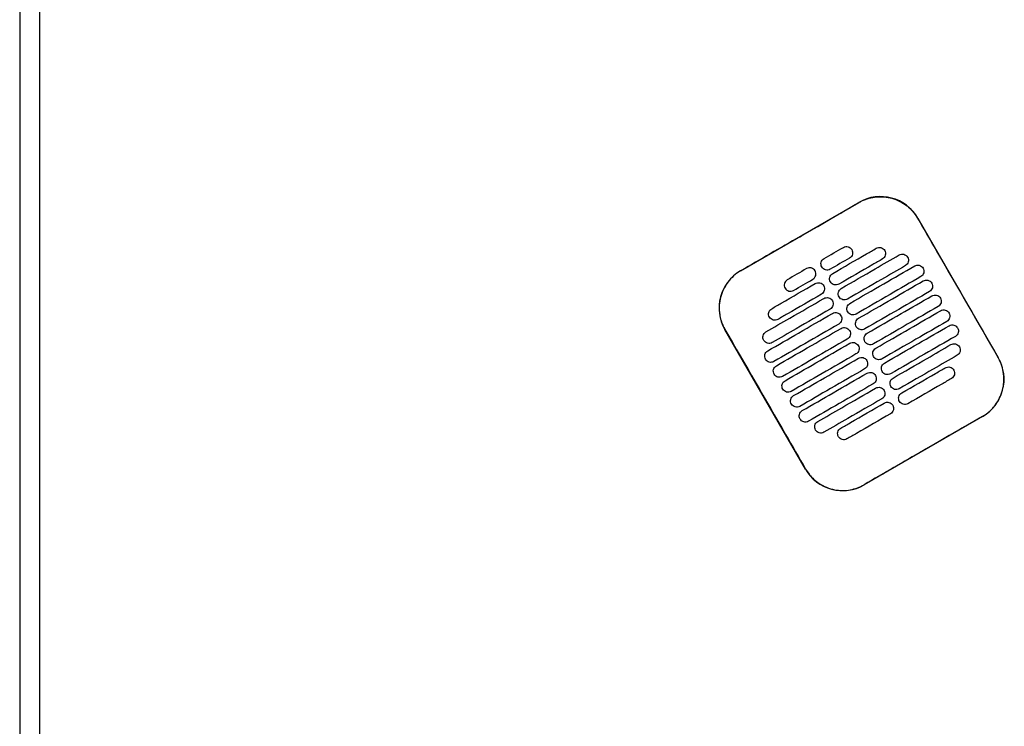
# Model space of a CAD drawing. Header units: metres. Extents: x 15.7 to 54.8, y -39.7 to 1.1.
# Tile 233 of 256: x 47.3 to 48, y -24.3 to -23.8. Entities that reach past the tile are written whole.
import ezdxf

# ---------------------------------------------------------------- set-up
doc = ezdxf.new("R2010")
doc.units = ezdxf.units.M
doc.header["$MEASUREMENT"] = 0
doc.layers.add('2D', color=252, linetype='Continuous')

# ---------------------------------------------------------------- blocks, each defined once
blk = doc.blocks.new('2D_QYOS_450')
at = {"layer": '2D'}
for p, q in [((-0.00003, -0.971), (-0.00003, -1.855)), ((-0.00003, -0.971), (-0.00003, -1.855)), ((0.01397, -1.855), (0.01397, -0.971)), ((0.01397, -1.855), (0.01397, -0.971)), ((0.50145, -1.16528), (0.58371, -1.11776)), ((0.6247, -1.12873), (0.68072, -1.22571)), ((0.54651, -1.30325), (0.49048, -1.20626)), ((0.66975, -1.2667), (0.58749, -1.31422))]:
    blk.add_line(p, q, dxfattribs=at)
for centre, start, end in [((0.59872, -1.14374), 30.01349, 120.01349), ((0.51646, -1.19126), 120.01349, 210.01349), ((0.65474, -1.24072), 300.01349, 30.01349), ((0.57248, -1.28824), 210.01349, 300.01349)]:
    blk.add_arc(centre, 0.03, start, end, dxfattribs=at)
for points, knots in [([(0.58377, -1.11786), (0.58443, -1.11748), (0.5851, -1.11712), (0.589, -1.11525), (0.59245, -1.11429), (0.59959, -1.11364), (0.60321, -1.11396), (0.61053, -1.11599), (0.61413, -1.11781), (0.62022, -1.12263), (0.62272, -1.12552), (0.6246, -1.12879)], [-8.20809, -8.20809, -8.20809, -8.20809, -7.978943, -7.978943, -6.912231, -6.912231, -5.830065, -5.830065, -4.632711, -4.632711, -3.498654, -3.498654, -3.498654, -3.498654]), ([(0.54264, -1.14163), (0.54427, -1.14069), (0.54589, -1.13975), (0.5614, -1.13079), (0.57279, -1.1242), (0.58377, -1.11786)], [-12.071476, -12.071476, -12.071476, -12.071476, -11.509189, -11.509189, -6.696301, -6.696301, -6.696301, -6.696301]), ([(0.6246, -1.12879), (0.62916, -1.13668), (0.63389, -1.14488), (0.65254, -1.17718), (0.66658, -1.20148), (0.68063, -1.22577)], [-3.18138, -3.18138, -3.18138, -3.18138, -2.673929, -2.673929, -1.133377, -1.133377, -1.133377, -1.133377]), ([(0.5655, -1.1672), (0.57337, -1.16266), (0.58123, -1.15811), (0.59134, -1.15228), (0.59358, -1.15098), (0.59581, -1.14969)], [0.699452, 0.699452, 0.699452, 0.699452, 3.425217, 3.425217, 4.200582, 4.200582, 4.200582, 4.200582]), ([(0.57293, -1.14905), (0.57335, -1.14881), (0.5739, -1.14859), (0.57508, -1.14844), (0.57563, -1.14848), (0.57671, -1.14876), (0.57723, -1.14901), (0.57819, -1.14974), (0.57855, -1.1502), (0.5788, -1.15063)], [-0.5513269, -0.5513269, -0.5513269, -0.5513269, -0.4030891, -0.4030891, -0.2776846, -0.2776846, -0.1471626, -0.1471626, 0, 0, 0, 0]), ([(0.5788, -1.15063), (0.57904, -1.15105), (0.57926, -1.1516), (0.57941, -1.15279), (0.57937, -1.15334), (0.57909, -1.15442), (0.57884, -1.15494), (0.57811, -1.15589), (0.57765, -1.15625), (0.57723, -1.1565)], [-0.5553938, -0.5553938, -0.5553938, -0.5553938, -0.4045733, -0.4045733, -0.2782728, -0.2782728, -0.147221, -0.147221, 0, 0, 0, 0]), ([(0.59581, -1.14969), (0.59624, -1.14945), (0.59679, -1.14923), (0.59797, -1.14908), (0.59852, -1.14912), (0.5996, -1.1494), (0.60011, -1.14965), (0.60107, -1.15038), (0.60144, -1.15084), (0.60168, -1.15127)], [-0.5513875, -0.5513875, -0.5513875, -0.5513875, -0.4031047, -0.4031047, -0.2776919, -0.2776919, -0.1471638, -0.1471638, 0, 0, 0, 0]), ([(0.55793, -1.16268), (0.55768, -1.16226), (0.55746, -1.16171), (0.55731, -1.16052), (0.55735, -1.15997), (0.55763, -1.15889), (0.55788, -1.15838), (0.55861, -1.15742), (0.55907, -1.15706), (0.5595, -1.15681)], [-0.5554178, -0.5554178, -0.5554178, -0.5554178, -0.4045751, -0.4045751, -0.2782741, -0.2782741, -0.1472211, -0.1472211, 0, 0, 0, 0]), ([(0.60012, -1.15714), (0.59788, -1.15843), (0.59564, -1.15972), (0.58553, -1.16556), (0.57767, -1.17011), (0.5698, -1.17465)], [2.649916, 2.649916, 2.649916, 2.649916, 3.425249, 3.425249, 6.151046, 6.151046, 6.151046, 6.151046]), ([(0.5715, -1.17759), (0.57937, -1.17305), (0.58724, -1.1685), (0.60066, -1.16075), (0.60622, -1.15754), (0.61177, -1.15433)], [0.699452, 0.699452, 0.699452, 0.699452, 3.42526, 3.42526, 5.350619, 5.350619, 5.350619, 5.350619]), ([(0.60168, -1.15127), (0.60193, -1.15169), (0.60215, -1.15224), (0.6023, -1.15343), (0.60226, -1.15398), (0.60198, -1.15506), (0.60173, -1.15557), (0.601, -1.15653), (0.60054, -1.15689), (0.60012, -1.15714)], [-0.5553353, -0.5553353, -0.5553353, -0.5553353, -0.4045593, -0.4045593, -0.278267, -0.278267, -0.1472205, -0.1472205, 0, 0, 0, 0]), ([(0.61177, -1.15433), (0.6122, -1.15408), (0.61275, -1.15387), (0.61393, -1.15372), (0.61448, -1.15375), (0.61556, -1.15404), (0.61607, -1.15429), (0.61703, -1.15502), (0.6174, -1.15548), (0.61764, -1.1559)], [-0.5514248, -0.5514248, -0.5514248, -0.5514248, -0.4031161, -0.4031161, -0.2776965, -0.2776965, -0.1471644, -0.1471644, 0, 0, 0, 0]), ([(0.61764, -1.1559), (0.61789, -1.15633), (0.61811, -1.15688), (0.61826, -1.15807), (0.61822, -1.15862), (0.61794, -1.15969), (0.61769, -1.16021), (0.61696, -1.16117), (0.6165, -1.16153), (0.61608, -1.16178)], [-0.5553003, -0.5553003, -0.5553003, -0.5553003, -0.4045497, -0.4045497, -0.2782639, -0.2782639, -0.1472208, -0.1472208, 0, 0, 0, 0]), ([(0.55325, -1.16538), (0.55301, -1.16496), (0.55264, -1.1645), (0.55168, -1.16377), (0.55116, -1.16352), (0.55009, -1.16324), (0.54953, -1.1632), (0.54835, -1.16335), (0.54781, -1.16357), (0.54738, -1.16381)], [0, 0, 0, 0, 0.1471605, 0.1471605, 0.2776781, 0.2776781, 0.4030803, 0.4030803, 0.5512777, 0.5512777, 0.5512777, 0.5512777]), ([(0.5638, -1.16426), (0.56337, -1.1645), (0.56283, -1.16472), (0.56164, -1.16487), (0.56109, -1.16483), (0.56002, -1.16455), (0.5595, -1.1643), (0.55854, -1.16357), (0.55817, -1.16311), (0.55793, -1.16268)], [-0.5512937, -0.5512937, -0.5512937, -0.5512937, -0.403082, -0.403082, -0.27768, -0.27768, -0.1471612, -0.1471612, 0, 0, 0, 0]), ([(0.61608, -1.16178), (0.61052, -1.16499), (0.60496, -1.1682), (0.59154, -1.17595), (0.58367, -1.1805), (0.5758, -1.18504)], [1.499949, 1.499949, 1.499949, 1.499949, 3.425284, 3.425284, 6.151116, 6.151116, 6.151116, 6.151116]), ([(0.5775, -1.18798), (0.58537, -1.18344), (0.59324, -1.1789), (0.60825, -1.17022), (0.61539, -1.1661), (0.62254, -1.16197)], [0.699452, 0.699452, 0.699452, 0.699452, 3.425292, 3.425292, 5.900643, 5.900643, 5.900643, 5.900643]), ([(0.62254, -1.16197), (0.62296, -1.16172), (0.62351, -1.16151), (0.62469, -1.16136), (0.62525, -1.16139), (0.62632, -1.16168), (0.62684, -1.16193), (0.6278, -1.16266), (0.62816, -1.16312), (0.62841, -1.16354)], [-0.5514378, -0.5514378, -0.5514378, -0.5514378, -0.4031217, -0.4031217, -0.2776979, -0.2776979, -0.1471642, -0.1471642, 0, 0, 0, 0]), ([(0.62841, -1.16354), (0.62865, -1.16397), (0.62887, -1.16452), (0.62902, -1.16571), (0.62898, -1.16626), (0.6287, -1.16733), (0.62845, -1.16785), (0.62772, -1.16881), (0.62727, -1.16917), (0.62684, -1.16942)], [-0.5552876, -0.5552876, -0.5552876, -0.5552876, -0.4045446, -0.4045446, -0.2782629, -0.2782629, -0.1472212, -0.1472212, 0, 0, 0, 0]), ([(0.50151, -1.16538), (0.50145, -1.16541), (0.50139, -1.16544), (0.49792, -1.16748), (0.49494, -1.17014), (0.49019, -1.17646), (0.48846, -1.18006), (0.4866, -1.18736), (0.48635, -1.19097), (0.48707, -1.19749), (0.48784, -1.20037), (0.48947, -1.20416), (0.49, -1.2052), (0.49058, -1.20621)], [8.273299, 8.273299, 8.273299, 8.273299, 8.293543, 8.293543, 9.48086, 9.48086, 10.665623, 10.665623, 11.74288, 11.74288, 12.632334, 12.632334, 12.981673, 12.981673, 12.981673, 12.981673]), ([(0.55168, -1.17126), (0.55211, -1.17101), (0.55257, -1.17065), (0.55329, -1.16969), (0.55355, -1.16917), (0.55383, -1.1681), (0.55386, -1.16755), (0.55372, -1.16636), (0.5535, -1.16581), (0.55325, -1.16538)], [0, 0, 0, 0, 0.1472222, 0.1472222, 0.2782773, 0.2782773, 0.4045795, 0.4045795, 0.5554397, 0.5554397, 0.5554397, 0.5554397]), ([(0.56393, -1.17307), (0.56369, -1.17265), (0.56347, -1.1721), (0.56332, -1.17091), (0.56335, -1.17036), (0.56364, -1.16929), (0.56389, -1.16877), (0.56462, -1.16781), (0.56507, -1.16745), (0.5655, -1.1672)], [-0.5553983, -0.5553983, -0.5553983, -0.5553983, -0.4045681, -0.4045681, -0.278271, -0.278271, -0.1472202, -0.1472202, 0, 0, 0, 0]), ([(0.62684, -1.16942), (0.6197, -1.17354), (0.61255, -1.17767), (0.59754, -1.18634), (0.58967, -1.19089), (0.5818, -1.19543)], [0.949973, 0.949973, 0.949973, 0.949973, 3.425307, 3.425307, 6.151164, 6.151164, 6.151164, 6.151164]), ([(0.52307, -1.19171), (0.52531, -1.19042), (0.52754, -1.18913), (0.53765, -1.18329), (0.54552, -1.17875), (0.55338, -1.1742)], [2.649852, 2.649852, 2.649852, 2.649852, 3.425217, 3.425217, 6.150983, 6.150983, 6.150983, 6.150983]), ([(0.53395, -1.17157), (0.53353, -1.17181), (0.53307, -1.17218), (0.53234, -1.17313), (0.53209, -1.17365), (0.53181, -1.17472), (0.53177, -1.17528), (0.53192, -1.17647), (0.53214, -1.17702), (0.53238, -1.17744)], [0, 0, 0, 0, 0.147223, 0.147223, 0.2782783, 0.2782783, 0.4045781, 0.4045781, 0.5554474, 0.5554474, 0.5554474, 0.5554474]), ([(0.53238, -1.17744), (0.53263, -1.17786), (0.53299, -1.17832), (0.53395, -1.17906), (0.53447, -1.17931), (0.53555, -1.17959), (0.5361, -1.17963), (0.53728, -1.17948), (0.53783, -1.17926), (0.53825, -1.17902)], [0, 0, 0, 0, 0.1471602, 0.1471602, 0.2776775, 0.2776775, 0.4030818, 0.4030818, 0.5512681, 0.5512681, 0.5512681, 0.5512681]), ([(0.55338, -1.1742), (0.55381, -1.17396), (0.55436, -1.17374), (0.55554, -1.17359), (0.55609, -1.17363), (0.55717, -1.17391), (0.55768, -1.17416), (0.55864, -1.17489), (0.55901, -1.17535), (0.55925, -1.17578)], [-0.5512944, -0.5512944, -0.5512944, -0.5512944, -0.4030833, -0.4030833, -0.2776787, -0.2776787, -0.1471599, -0.1471599, 0, 0, 0, 0]), ([(0.55925, -1.17578), (0.5595, -1.1762), (0.55972, -1.17675), (0.55987, -1.17794), (0.55983, -1.17849), (0.55955, -1.17957), (0.5593, -1.18008), (0.55857, -1.18104), (0.55811, -1.1814), (0.55769, -1.18165)], [-0.5554159, -0.5554159, -0.5554159, -0.5554159, -0.4045716, -0.4045716, -0.2782736, -0.2782736, -0.1472211, -0.1472211, 0, 0, 0, 0]), ([(0.5698, -1.17465), (0.56938, -1.17489), (0.56883, -1.17511), (0.56765, -1.17526), (0.56709, -1.17522), (0.56602, -1.17494), (0.5655, -1.17469), (0.56454, -1.17396), (0.56418, -1.1735), (0.56393, -1.17307)], [-0.5513071, -0.5513071, -0.5513071, -0.5513071, -0.4030846, -0.4030846, -0.2776802, -0.2776802, -0.1471604, -0.1471604, 0, 0, 0, 0]), ([(0.56993, -1.18347), (0.56969, -1.18304), (0.56947, -1.18249), (0.56932, -1.1813), (0.56936, -1.18075), (0.56964, -1.17968), (0.56989, -1.17916), (0.57062, -1.1782), (0.57108, -1.17784), (0.5715, -1.17759)], [-0.5553838, -0.5553838, -0.5553838, -0.5553838, -0.4045626, -0.4045626, -0.2782686, -0.2782686, -0.1472195, -0.1472195, 0, 0, 0, 0]), ([(0.58351, -1.19838), (0.59137, -1.19383), (0.59924, -1.18929), (0.61425, -1.18061), (0.6214, -1.17649), (0.62854, -1.17236)], [0.699452, 0.699452, 0.699452, 0.699452, 3.425313, 3.425313, 5.900643, 5.900643, 5.900643, 5.900643]), ([(0.62854, -1.17236), (0.62896, -1.17212), (0.62951, -1.1719), (0.63069, -1.17175), (0.63125, -1.17179), (0.63232, -1.17207), (0.63284, -1.17232), (0.6338, -1.17305), (0.63417, -1.17351), (0.63441, -1.17393)], [-0.5514274, -0.5514274, -0.5514274, -0.5514274, -0.4031209, -0.4031209, -0.2776962, -0.2776962, -0.1471634, -0.1471634, 0, 0, 0, 0]), ([(0.63441, -1.17393), (0.63466, -1.17436), (0.63488, -1.17491), (0.63502, -1.1761), (0.63499, -1.17665), (0.63471, -1.17772), (0.63445, -1.17824), (0.63373, -1.1792), (0.63327, -1.17956), (0.63284, -1.17981)], [-0.5552953, -0.5552953, -0.5552953, -0.5552953, -0.4045437, -0.4045437, -0.2782634, -0.2782634, -0.1472215, -0.1472215, 0, 0, 0, 0]), ([(0.51911, -1.20786), (0.52467, -1.20465), (0.53023, -1.20144), (0.54365, -1.19368), (0.55152, -1.18914), (0.55939, -1.18459)], [1.499901, 1.499901, 1.499901, 1.499901, 3.42526, 3.42526, 6.151068, 6.151068, 6.151068, 6.151068]), ([(0.55769, -1.18165), (0.54982, -1.18619), (0.54195, -1.19074), (0.53185, -1.19657), (0.52961, -1.19787), (0.52737, -1.19916)], [0.699452, 0.699452, 0.699452, 0.699452, 3.425249, 3.425249, 4.200582, 4.200582, 4.200582, 4.200582]), ([(0.55939, -1.18459), (0.55981, -1.18435), (0.56036, -1.18413), (0.56154, -1.18398), (0.56209, -1.18402), (0.56317, -1.1843), (0.56369, -1.18455), (0.56465, -1.18528), (0.56501, -1.18574), (0.56526, -1.18617)], [-0.5513075, -0.5513075, -0.5513075, -0.5513075, -0.4030857, -0.4030857, -0.2776792, -0.2776792, -0.1471593, -0.1471593, 0, 0, 0, 0]), ([(0.5758, -1.18504), (0.57538, -1.18529), (0.57483, -1.1855), (0.57365, -1.18565), (0.5731, -1.18562), (0.57202, -1.18533), (0.5715, -1.18508), (0.57054, -1.18435), (0.57018, -1.18389), (0.56993, -1.18347)], [-0.5513171, -0.5513171, -0.5513171, -0.5513171, -0.4030867, -0.4030867, -0.2776803, -0.2776803, -0.1471597, -0.1471597, 0, 0, 0, 0]), ([(0.63284, -1.17981), (0.6257, -1.18393), (0.61855, -1.18806), (0.60354, -1.19673), (0.59567, -1.20128), (0.58781, -1.20582)], [0.949998, 0.949998, 0.949998, 0.949998, 3.42532, 3.42532, 6.151189, 6.151189, 6.151189, 6.151189]), ([(0.58951, -1.20877), (0.59738, -1.20422), (0.60524, -1.19968), (0.62026, -1.191), (0.6274, -1.18688), (0.63454, -1.18275)], [0.699452, 0.699452, 0.699452, 0.699452, 3.425322, 3.425322, 5.900643, 5.900643, 5.900643, 5.900643]), ([(0.63454, -1.18275), (0.63497, -1.18251), (0.63552, -1.18229), (0.6367, -1.18214), (0.63725, -1.18218), (0.63833, -1.18246), (0.63884, -1.18271), (0.6398, -1.18344), (0.64017, -1.1839), (0.64041, -1.18433)], [-0.5514139, -0.5514139, -0.5514139, -0.5514139, -0.4031194, -0.4031194, -0.2776944, -0.2776944, -0.1471626, -0.1471626, 0, 0, 0, 0]), ([(0.64041, -1.18433), (0.64066, -1.18475), (0.64088, -1.1853), (0.64103, -1.18649), (0.64099, -1.18704), (0.64071, -1.18812), (0.64046, -1.18863), (0.63973, -1.18959), (0.63927, -1.18995), (0.63885, -1.1902)], [-0.5553076, -0.5553076, -0.5553076, -0.5553076, -0.4045445, -0.4045445, -0.2782646, -0.2782646, -0.1472219, -0.1472219, 0, 0, 0, 0]), ([(0.5215, -1.19758), (0.52126, -1.19716), (0.52104, -1.19661), (0.52089, -1.19542), (0.52092, -1.19487), (0.52121, -1.1938), (0.52146, -1.19328), (0.52219, -1.19232), (0.52264, -1.19196), (0.52307, -1.19171)], [-0.555418, -0.555418, -0.555418, -0.555418, -0.4045683, -0.4045683, -0.2782762, -0.2782762, -0.1472238, -0.1472238, 0, 0, 0, 0]), ([(0.56526, -1.18617), (0.5655, -1.18659), (0.56572, -1.18714), (0.56587, -1.18833), (0.56583, -1.18888), (0.56555, -1.18996), (0.5653, -1.19047), (0.56457, -1.19143), (0.56411, -1.19179), (0.56369, -1.19204)], [-0.555397, -0.555397, -0.555397, -0.555397, -0.4045652, -0.4045652, -0.2782705, -0.2782705, -0.1472202, -0.1472202, 0, 0, 0, 0]), ([(0.57593, -1.19386), (0.57569, -1.19343), (0.57547, -1.19288), (0.57532, -1.19169), (0.57536, -1.19114), (0.57564, -1.19007), (0.57589, -1.18955), (0.57662, -1.1886), (0.57708, -1.18823), (0.5775, -1.18798)], [-0.5553742, -0.5553742, -0.5553742, -0.5553742, -0.4045587, -0.4045587, -0.278267, -0.278267, -0.1472191, -0.1472191, 0, 0, 0, 0]), ([(0.63885, -1.1902), (0.6317, -1.19432), (0.62456, -1.19845), (0.60954, -1.20712), (0.60168, -1.21167), (0.59381, -1.21621)], [0.950001, 0.950001, 0.950001, 0.950001, 3.425322, 3.425322, 6.151192, 6.151192, 6.151192, 6.151192]), ([(0.52035, -1.221), (0.5275, -1.21687), (0.53464, -1.21274), (0.54965, -1.20407), (0.55752, -1.19953), (0.56539, -1.19498)], [0.949941, 0.949941, 0.949941, 0.949941, 3.425292, 3.425292, 6.151132, 6.151132, 6.151132, 6.151132]), ([(0.52737, -1.19916), (0.52695, -1.1994), (0.5264, -1.19962), (0.52522, -1.19977), (0.52466, -1.19973), (0.52359, -1.19945), (0.52307, -1.1992), (0.52211, -1.19847), (0.52175, -1.19801), (0.5215, -1.19758)], [-0.5513007, -0.5513007, -0.5513007, -0.5513007, -0.4030941, -0.4030941, -0.2776814, -0.2776814, -0.1471603, -0.1471603, 0, 0, 0, 0]), ([(0.56369, -1.19204), (0.55582, -1.19658), (0.54795, -1.20113), (0.53453, -1.20888), (0.52897, -1.21209), (0.52341, -1.2153)], [0.699452, 0.699452, 0.699452, 0.699452, 3.425284, 3.425284, 5.350619, 5.350619, 5.350619, 5.350619]), ([(0.56539, -1.19498), (0.56581, -1.19474), (0.56636, -1.19452), (0.56754, -1.19437), (0.56809, -1.19441), (0.56917, -1.19469), (0.56969, -1.19494), (0.57065, -1.19567), (0.57101, -1.19613), (0.57126, -1.19656)], [-0.5513173, -0.5513173, -0.5513173, -0.5513173, -0.4030875, -0.4030875, -0.2776797, -0.2776797, -0.147159, -0.147159, 0, 0, 0, 0]), ([(0.57126, -1.19656), (0.5715, -1.19698), (0.57172, -1.19753), (0.57187, -1.19872), (0.57183, -1.19927), (0.57155, -1.20035), (0.5713, -1.20086), (0.57057, -1.20182), (0.57012, -1.20218), (0.56969, -1.20243)], [-0.555383, -0.555383, -0.555383, -0.555383, -0.4045604, -0.4045604, -0.2782682, -0.2782682, -0.1472195, -0.1472195, 0, 0, 0, 0]), ([(0.5818, -1.19543), (0.58138, -1.19568), (0.58083, -1.19589), (0.57965, -1.19604), (0.5791, -1.19601), (0.57802, -1.19572), (0.5775, -1.19547), (0.57655, -1.19474), (0.57618, -1.19428), (0.57593, -1.19386)], [-0.5513237, -0.5513237, -0.5513237, -0.5513237, -0.4030882, -0.4030882, -0.2776804, -0.2776804, -0.1471592, -0.1471592, 0, 0, 0, 0]), ([(0.58194, -1.20425), (0.58169, -1.20383), (0.58147, -1.20327), (0.58132, -1.20209), (0.58136, -1.20153), (0.58164, -1.20046), (0.58189, -1.19994), (0.58262, -1.19899), (0.58308, -1.19862), (0.58351, -1.19838)], [-0.5553693, -0.5553693, -0.5553693, -0.5553693, -0.4045566, -0.4045566, -0.2782661, -0.2782661, -0.1472189, -0.1472189, 0, 0, 0, 0]), ([(0.59551, -1.21916), (0.60338, -1.21461), (0.61125, -1.21007), (0.62626, -1.2014), (0.6334, -1.19727), (0.64055, -1.19314)], [0.699452, 0.699452, 0.699452, 0.699452, 3.425321, 3.425321, 5.900643, 5.900643, 5.900643, 5.900643]), ([(0.64055, -1.19314), (0.64097, -1.1929), (0.64152, -1.19268), (0.6427, -1.19253), (0.64325, -1.19257), (0.64433, -1.19285), (0.64485, -1.1931), (0.64581, -1.19383), (0.64617, -1.19429), (0.64642, -1.19472)], [-0.551397, -0.551397, -0.551397, -0.551397, -0.4031173, -0.4031173, -0.2776925, -0.2776925, -0.1471621, -0.1471621, 0, 0, 0, 0]), ([(0.64642, -1.19472), (0.64666, -1.19514), (0.64688, -1.19569), (0.64703, -1.19688), (0.64699, -1.19743), (0.64671, -1.19851), (0.64646, -1.19902), (0.64573, -1.19998), (0.64527, -1.20034), (0.64485, -1.20059)], [-0.5553245, -0.5553245, -0.5553245, -0.5553245, -0.4045471, -0.4045471, -0.2782667, -0.2782667, -0.1472226, -0.1472226, 0, 0, 0, 0]), ([(0.56969, -1.20243), (0.56182, -1.20697), (0.55396, -1.21152), (0.53894, -1.22019), (0.5318, -1.22432), (0.52465, -1.22845)], [0.699452, 0.699452, 0.699452, 0.699452, 3.425308, 3.425308, 5.900643, 5.900643, 5.900643, 5.900643]), ([(0.52636, -1.23139), (0.5335, -1.22726), (0.54064, -1.22314), (0.55566, -1.21446), (0.56352, -1.20992), (0.57139, -1.20537)], [0.949982, 0.949982, 0.949982, 0.949982, 3.425312, 3.425312, 6.151173, 6.151173, 6.151173, 6.151173]), ([(0.57139, -1.20537), (0.57181, -1.20513), (0.57236, -1.20491), (0.57354, -1.20476), (0.5741, -1.2048), (0.57517, -1.20508), (0.57569, -1.20533), (0.57665, -1.20606), (0.57702, -1.20652), (0.57726, -1.20695)], [-0.5513238, -0.5513238, -0.5513238, -0.5513238, -0.4030887, -0.4030887, -0.27768, -0.27768, -0.1471588, -0.1471588, 0, 0, 0, 0]), ([(0.58781, -1.20582), (0.58738, -1.20607), (0.58684, -1.20628), (0.58565, -1.20643), (0.5851, -1.2064), (0.58403, -1.20612), (0.58351, -1.20586), (0.58255, -1.20513), (0.58218, -1.20467), (0.58194, -1.20425)], [-0.551327, -0.551327, -0.551327, -0.551327, -0.403089, -0.403089, -0.2776804, -0.2776804, -0.1471589, -0.1471589, 0, 0, 0, 0]), ([(0.64485, -1.20059), (0.6377, -1.20472), (0.63056, -1.20884), (0.61555, -1.21751), (0.60768, -1.22206), (0.59981, -1.2266)], [0.949982, 0.949982, 0.949982, 0.949982, 3.425312, 3.425312, 6.151173, 6.151173, 6.151173, 6.151173]), ([(0.60151, -1.22955), (0.60938, -1.225), (0.61725, -1.22046), (0.63226, -1.21179), (0.6394, -1.20766), (0.64655, -1.20353)], [0.699452, 0.699452, 0.699452, 0.699452, 3.425308, 3.425308, 5.900643, 5.900643, 5.900643, 5.900643]), ([(0.64655, -1.20353), (0.64697, -1.20329), (0.64752, -1.20307), (0.6487, -1.20292), (0.64925, -1.20296), (0.65033, -1.20324), (0.65085, -1.20349), (0.65181, -1.20422), (0.65217, -1.20468), (0.65242, -1.20511)], [-0.551377, -0.551377, -0.551377, -0.551377, -0.4031143, -0.4031143, -0.2776905, -0.2776905, -0.1471617, -0.1471617, 0, 0, 0, 0]), ([(0.65242, -1.20511), (0.65266, -1.20553), (0.65288, -1.20608), (0.65303, -1.20727), (0.65299, -1.20782), (0.65271, -1.2089), (0.65246, -1.20941), (0.65173, -1.21037), (0.65128, -1.21073), (0.65085, -1.21098)], [-0.5553462, -0.5553462, -0.5553462, -0.5553462, -0.4045514, -0.4045514, -0.2782696, -0.2782696, -0.1472236, -0.1472236, 0, 0, 0, 0]), ([(0.49058, -1.20621), (0.50462, -1.2305), (0.51866, -1.25479), (0.53733, -1.28712), (0.54196, -1.29516), (0.5466, -1.30319)], [1.133412, 1.133412, 1.133412, 1.133412, 2.681586, 2.681586, 3.193366, 3.193366, 3.193366, 3.193366]), ([(0.51754, -1.21373), (0.5173, -1.21331), (0.51708, -1.21275), (0.51693, -1.21157), (0.51697, -1.21101), (0.51725, -1.20994), (0.5175, -1.20942), (0.51823, -1.20847), (0.51869, -1.2081), (0.51911, -1.20786)], [-0.55538, -0.55538, -0.55538, -0.55538, -0.4045589, -0.4045589, -0.278273, -0.278273, -0.147224, -0.147224, 0, 0, 0, 0]), ([(0.57726, -1.20695), (0.57751, -1.20737), (0.57773, -1.20792), (0.57787, -1.20911), (0.57784, -1.20966), (0.57756, -1.21074), (0.5773, -1.21126), (0.57658, -1.21221), (0.57612, -1.21257), (0.57569, -1.21282)], [-0.5553737, -0.5553737, -0.5553737, -0.5553737, -0.4045574, -0.4045574, -0.2782667, -0.2782667, -0.1472191, -0.1472191, 0, 0, 0, 0]), ([(0.58794, -1.21464), (0.5877, -1.21422), (0.58748, -1.21366), (0.58733, -1.21248), (0.58736, -1.21192), (0.58765, -1.21085), (0.5879, -1.21033), (0.58863, -1.20938), (0.58908, -1.20901), (0.58951, -1.20877)], [-0.5553691, -0.5553691, -0.5553691, -0.5553691, -0.4045561, -0.4045561, -0.278266, -0.278266, -0.1472189, -0.1472189, 0, 0, 0, 0]), ([(0.65085, -1.21098), (0.64371, -1.21511), (0.63656, -1.21923), (0.62155, -1.22791), (0.61368, -1.23245), (0.60581, -1.237)], [0.949941, 0.949941, 0.949941, 0.949941, 3.425291, 3.425291, 6.151132, 6.151132, 6.151132, 6.151132]), ([(0.52341, -1.2153), (0.52299, -1.21555), (0.52244, -1.21576), (0.52126, -1.21591), (0.52071, -1.21588), (0.51963, -1.2156), (0.51911, -1.21534), (0.51816, -1.21461), (0.51779, -1.21415), (0.51754, -1.21373)], [-0.551342, -0.551342, -0.551342, -0.551342, -0.4031061, -0.4031061, -0.2776864, -0.2776864, -0.147161, -0.147161, 0, 0, 0, 0]), ([(0.57569, -1.21282), (0.56783, -1.21736), (0.55996, -1.22191), (0.54495, -1.23058), (0.5378, -1.23471), (0.53066, -1.23884)], [0.699452, 0.699452, 0.699452, 0.699452, 3.425321, 3.425321, 5.900643, 5.900643, 5.900643, 5.900643]), ([(0.53236, -1.24178), (0.5395, -1.23765), (0.54665, -1.23353), (0.56166, -1.22485), (0.56953, -1.22031), (0.57739, -1.21576)], [0.950001, 0.950001, 0.950001, 0.950001, 3.425322, 3.425322, 6.151192, 6.151192, 6.151192, 6.151192]), ([(0.57739, -1.21576), (0.57782, -1.21552), (0.57837, -1.2153), (0.57955, -1.21515), (0.5801, -1.21519), (0.58118, -1.21547), (0.58169, -1.21572), (0.58265, -1.21645), (0.58302, -1.21691), (0.58326, -1.21734)], [-0.551327, -0.551327, -0.551327, -0.551327, -0.4030892, -0.4030892, -0.2776802, -0.2776802, -0.1471588, -0.1471588, 0, 0, 0, 0]), ([(0.58326, -1.21734), (0.58351, -1.21776), (0.58373, -1.21831), (0.58388, -1.2195), (0.58384, -1.22005), (0.58356, -1.22113), (0.58331, -1.22165), (0.58258, -1.2226), (0.58212, -1.22297), (0.5817, -1.22321)], [-0.5553691, -0.5553691, -0.5553691, -0.5553691, -0.4045561, -0.4045561, -0.278266, -0.278266, -0.1472189, -0.1472189, 0, 0, 0, 0]), ([(0.59381, -1.21621), (0.59339, -1.21646), (0.59284, -1.21668), (0.59166, -1.21682), (0.5911, -1.21679), (0.59003, -1.21651), (0.58951, -1.21625), (0.58855, -1.21552), (0.58819, -1.21506), (0.58794, -1.21464)], [-0.551327, -0.551327, -0.551327, -0.551327, -0.4030892, -0.4030892, -0.2776802, -0.2776802, -0.1471588, -0.1471588, 0, 0, 0, 0]), ([(0.60751, -1.23994), (0.61538, -1.23539), (0.62325, -1.23085), (0.63668, -1.22309), (0.64223, -1.21988), (0.64779, -1.21667)], [0.699452, 0.699452, 0.699452, 0.699452, 3.425284, 3.425284, 5.350619, 5.350619, 5.350619, 5.350619]), ([(0.64779, -1.21667), (0.64821, -1.21643), (0.64876, -1.21621), (0.64994, -1.21606), (0.65049, -1.2161), (0.65157, -1.21638), (0.65209, -1.21663), (0.65305, -1.21737), (0.65341, -1.21782), (0.65366, -1.21825)], [-0.5513421, -0.5513421, -0.5513421, -0.5513421, -0.4031061, -0.4031061, -0.2776864, -0.2776864, -0.147161, -0.147161, 0, 0, 0, 0]), ([(0.65366, -1.21825), (0.6539, -1.21867), (0.65412, -1.21922), (0.65427, -1.22041), (0.65423, -1.22096), (0.65395, -1.22204), (0.6537, -1.22256), (0.65297, -1.22351), (0.65252, -1.22388), (0.65209, -1.22412)], [-0.5553798, -0.5553798, -0.5553798, -0.5553798, -0.4045588, -0.4045588, -0.278273, -0.278273, -0.147224, -0.147224, 0, 0, 0, 0]), ([(0.51878, -1.22687), (0.51854, -1.22645), (0.51832, -1.2259), (0.51817, -1.22471), (0.51821, -1.22415), (0.51849, -1.22308), (0.51874, -1.22256), (0.51947, -1.22161), (0.51993, -1.22124), (0.52035, -1.221)], [-0.5553464, -0.5553464, -0.5553464, -0.5553464, -0.4045515, -0.4045515, -0.2782697, -0.2782697, -0.1472236, -0.1472236, 0, 0, 0, 0]), ([(0.5817, -1.22321), (0.57383, -1.22776), (0.56596, -1.2323), (0.55095, -1.24097), (0.5438, -1.2451), (0.53666, -1.24923)], [0.699452, 0.699452, 0.699452, 0.699452, 3.425322, 3.425322, 5.900643, 5.900643, 5.900643, 5.900643]), ([(0.5834, -1.22615), (0.58382, -1.22591), (0.58437, -1.22569), (0.58555, -1.22554), (0.5861, -1.22558), (0.58718, -1.22586), (0.5877, -1.22611), (0.58866, -1.22685), (0.58902, -1.22731), (0.58927, -1.22773)], [-0.5513269, -0.5513269, -0.5513269, -0.5513269, -0.403089, -0.403089, -0.2776804, -0.2776804, -0.1471589, -0.1471589, 0, 0, 0, 0]), ([(0.59394, -1.22503), (0.5937, -1.22461), (0.59348, -1.22406), (0.59333, -1.22287), (0.59337, -1.22231), (0.59365, -1.22124), (0.5939, -1.22072), (0.59463, -1.21977), (0.59509, -1.2194), (0.59551, -1.21916)], [-0.5553737, -0.5553737, -0.5553737, -0.5553737, -0.4045574, -0.4045574, -0.2782667, -0.2782667, -0.1472191, -0.1472191, 0, 0, 0, 0]), ([(0.59981, -1.2266), (0.59939, -1.22685), (0.59884, -1.22707), (0.59766, -1.22721), (0.59711, -1.22718), (0.59603, -1.2269), (0.59551, -1.22664), (0.59455, -1.22591), (0.59419, -1.22545), (0.59394, -1.22503)], [-0.5513238, -0.5513238, -0.5513238, -0.5513238, -0.4030887, -0.4030887, -0.27768, -0.27768, -0.1471588, -0.1471588, 0, 0, 0, 0]), ([(0.65209, -1.22412), (0.64653, -1.22733), (0.64098, -1.23054), (0.62755, -1.2383), (0.61968, -1.24284), (0.61182, -1.24739)], [1.499901, 1.499901, 1.499901, 1.499901, 3.42526, 3.42526, 6.151068, 6.151068, 6.151068, 6.151068]), ([(0.66969, -1.2666), (0.67097, -1.26586), (0.6722, -1.26503), (0.67535, -1.26252), (0.67713, -1.26069), (0.67866, -1.25866), (0.68096, -1.25559), (0.68264, -1.25212), (0.68461, -1.24473), (0.68488, -1.24088), (0.68395, -1.23326), (0.68274, -1.22955), (0.68078, -1.22604), (0.6807, -1.2259), (0.68063, -1.22577)], [17.619777, 17.619777, 17.619777, 17.619777, 18.064718, 18.064718, 18.827754, 18.827754, 18.827754, 19.97637, 19.97637, 21.122539, 21.122539, 22.281306, 22.281306, 22.328075, 22.328075, 22.328075, 22.328075]), ([(0.52465, -1.22845), (0.52423, -1.22869), (0.52368, -1.22891), (0.5225, -1.22906), (0.52195, -1.22902), (0.52087, -1.22874), (0.52035, -1.22849), (0.5194, -1.22775), (0.51903, -1.22729), (0.51878, -1.22687)], [-0.5513769, -0.5513769, -0.5513769, -0.5513769, -0.4031143, -0.4031143, -0.2776905, -0.2776905, -0.1471617, -0.1471617, 0, 0, 0, 0]), ([(0.52479, -1.23726), (0.52454, -1.23684), (0.52432, -1.23629), (0.52417, -1.2351), (0.52421, -1.23455), (0.52449, -1.23347), (0.52474, -1.23295), (0.52547, -1.232), (0.52593, -1.23163), (0.52636, -1.23139)], [-0.5553248, -0.5553248, -0.5553248, -0.5553248, -0.4045472, -0.4045472, -0.2782668, -0.2782668, -0.1472227, -0.1472227, 0, 0, 0, 0]), ([(0.53836, -1.25217), (0.5455, -1.24804), (0.55265, -1.24392), (0.56766, -1.23524), (0.57553, -1.2307), (0.5834, -1.22615)], [0.949998, 0.949998, 0.949998, 0.949998, 3.42532, 3.42532, 6.151189, 6.151189, 6.151189, 6.151189]), ([(0.58927, -1.22773), (0.58951, -1.22815), (0.58973, -1.2287), (0.58988, -1.22989), (0.58984, -1.23045), (0.58956, -1.23152), (0.58931, -1.23204), (0.58858, -1.23299), (0.58812, -1.23336), (0.5877, -1.2336)], [-0.5553693, -0.5553693, -0.5553693, -0.5553693, -0.4045566, -0.4045566, -0.2782661, -0.2782661, -0.1472189, -0.1472189, 0, 0, 0, 0]), ([(0.59994, -1.23542), (0.5997, -1.235), (0.59948, -1.23445), (0.59933, -1.23326), (0.59937, -1.2327), (0.59965, -1.23163), (0.5999, -1.23111), (0.60063, -1.23016), (0.60109, -1.22979), (0.60151, -1.22955)], [-0.555383, -0.555383, -0.555383, -0.555383, -0.4045605, -0.4045605, -0.2782682, -0.2782682, -0.1472195, -0.1472195, 0, 0, 0, 0]), ([(0.61352, -1.25033), (0.62138, -1.24579), (0.62925, -1.24124), (0.63936, -1.2354), (0.6416, -1.23411), (0.64383, -1.23282)], [0.699452, 0.699452, 0.699452, 0.699452, 3.425249, 3.425249, 4.200582, 4.200582, 4.200582, 4.200582]), ([(0.64383, -1.23282), (0.64426, -1.23257), (0.6448, -1.23236), (0.64599, -1.23221), (0.64654, -1.23224), (0.64761, -1.23252), (0.64813, -1.23278), (0.64909, -1.23351), (0.64946, -1.23397), (0.6497, -1.23439)], [-0.5513007, -0.5513007, -0.5513007, -0.5513007, -0.4030941, -0.4030941, -0.2776814, -0.2776814, -0.1471603, -0.1471603, 0, 0, 0, 0]), ([(0.53066, -1.23884), (0.53023, -1.23908), (0.52969, -1.2393), (0.5285, -1.23945), (0.52795, -1.23941), (0.52688, -1.23913), (0.52636, -1.23888), (0.5254, -1.23815), (0.52503, -1.23769), (0.52479, -1.23726)], [-0.5513969, -0.5513969, -0.5513969, -0.5513969, -0.4031172, -0.4031172, -0.2776925, -0.2776925, -0.1471621, -0.1471621, 0, 0, 0, 0]), ([(0.5877, -1.2336), (0.57983, -1.23815), (0.57196, -1.24269), (0.55695, -1.25136), (0.54981, -1.25549), (0.54266, -1.25962)], [0.699452, 0.699452, 0.699452, 0.699452, 3.425313, 3.425313, 5.900643, 5.900643, 5.900643, 5.900643]), ([(0.54436, -1.26256), (0.55151, -1.25843), (0.55865, -1.25431), (0.57366, -1.24564), (0.58153, -1.24109), (0.5894, -1.23655)], [0.949972, 0.949972, 0.949972, 0.949972, 3.425307, 3.425307, 6.151164, 6.151164, 6.151164, 6.151164]), ([(0.5894, -1.23655), (0.58982, -1.2363), (0.59037, -1.23608), (0.59155, -1.23594), (0.5921, -1.23597), (0.59318, -1.23625), (0.5937, -1.23651), (0.59466, -1.23724), (0.59502, -1.2377), (0.59527, -1.23812)], [-0.5513236, -0.5513236, -0.5513236, -0.5513236, -0.4030881, -0.4030881, -0.2776804, -0.2776804, -0.1471592, -0.1471592, 0, 0, 0, 0]), ([(0.59527, -1.23812), (0.59551, -1.23854), (0.59573, -1.23909), (0.59588, -1.24028), (0.59584, -1.24084), (0.59556, -1.24191), (0.59531, -1.24243), (0.59458, -1.24338), (0.59413, -1.24375), (0.5937, -1.24399)], [-0.5553742, -0.5553742, -0.5553742, -0.5553742, -0.4045587, -0.4045587, -0.278267, -0.278267, -0.1472191, -0.1472191, 0, 0, 0, 0]), ([(0.60581, -1.237), (0.60539, -1.23724), (0.60484, -1.23746), (0.60366, -1.23761), (0.60311, -1.23757), (0.60203, -1.23729), (0.60151, -1.23704), (0.60056, -1.2363), (0.60019, -1.23584), (0.59994, -1.23542)], [-0.5513173, -0.5513173, -0.5513173, -0.5513173, -0.4030875, -0.4030875, -0.2776797, -0.2776797, -0.147159, -0.147159, 0, 0, 0, 0]), ([(0.6497, -1.23439), (0.64995, -1.23482), (0.65017, -1.23537), (0.65032, -1.23656), (0.65028, -1.23711), (0.65, -1.23818), (0.64975, -1.2387), (0.64902, -1.23965), (0.64856, -1.24002), (0.64814, -1.24026)], [-0.5554179, -0.5554179, -0.5554179, -0.5554179, -0.4045683, -0.4045683, -0.2782761, -0.2782761, -0.1472238, -0.1472238, 0, 0, 0, 0]), ([(0.53079, -1.24765), (0.53055, -1.24723), (0.53033, -1.24668), (0.53018, -1.24549), (0.53021, -1.24494), (0.5305, -1.24386), (0.53075, -1.24335), (0.53148, -1.24239), (0.53193, -1.24203), (0.53236, -1.24178)], [-0.5553078, -0.5553078, -0.5553078, -0.5553078, -0.4045446, -0.4045446, -0.2782647, -0.2782647, -0.147222, -0.147222, 0, 0, 0, 0]), ([(0.5937, -1.24399), (0.58583, -1.24854), (0.57797, -1.25308), (0.56295, -1.26175), (0.55581, -1.26588), (0.54866, -1.27001)], [0.699452, 0.699452, 0.699452, 0.699452, 3.425292, 3.425292, 5.900643, 5.900643, 5.900643, 5.900643]), ([(0.5954, -1.24694), (0.59582, -1.24669), (0.59637, -1.24648), (0.59755, -1.24633), (0.59811, -1.24636), (0.59918, -1.24664), (0.5997, -1.2469), (0.60066, -1.24763), (0.60103, -1.24809), (0.60127, -1.24851)], [-0.551317, -0.551317, -0.551317, -0.551317, -0.4030867, -0.4030867, -0.2776803, -0.2776803, -0.1471597, -0.1471597, 0, 0, 0, 0]), ([(0.60595, -1.24581), (0.6057, -1.24539), (0.60548, -1.24484), (0.60533, -1.24365), (0.60537, -1.2431), (0.60565, -1.24202), (0.6059, -1.2415), (0.60663, -1.24055), (0.60709, -1.24018), (0.60751, -1.23994)], [-0.5553971, -0.5553971, -0.5553971, -0.5553971, -0.4045652, -0.4045652, -0.2782705, -0.2782705, -0.1472202, -0.1472202, 0, 0, 0, 0]), ([(0.61182, -1.24739), (0.61139, -1.24763), (0.61085, -1.24785), (0.60966, -1.248), (0.60911, -1.24796), (0.60804, -1.24768), (0.60752, -1.24743), (0.60656, -1.2467), (0.60619, -1.24624), (0.60595, -1.24581)], [-0.5513075, -0.5513075, -0.5513075, -0.5513075, -0.4030857, -0.4030857, -0.2776792, -0.2776792, -0.1471593, -0.1471593, 0, 0, 0, 0]), ([(0.64814, -1.24026), (0.6459, -1.24156), (0.64366, -1.24285), (0.63355, -1.24869), (0.62569, -1.25323), (0.61782, -1.25778)], [2.649852, 2.649852, 2.649852, 2.649852, 3.425217, 3.425217, 6.150982, 6.150982, 6.150982, 6.150982]), ([(0.53666, -1.24923), (0.53624, -1.24947), (0.53569, -1.24969), (0.53451, -1.24984), (0.53395, -1.2498), (0.53288, -1.24952), (0.53236, -1.24927), (0.5314, -1.24854), (0.53104, -1.24808), (0.53079, -1.24765)], [-0.5514137, -0.5514137, -0.5514137, -0.5514137, -0.4031194, -0.4031194, -0.2776944, -0.2776944, -0.1471627, -0.1471627, 0, 0, 0, 0]), ([(0.53679, -1.25804), (0.53655, -1.25762), (0.53633, -1.25707), (0.53618, -1.25588), (0.53622, -1.25533), (0.5365, -1.25425), (0.53675, -1.25374), (0.53748, -1.25278), (0.53794, -1.25242), (0.53836, -1.25217)], [-0.5552955, -0.5552955, -0.5552955, -0.5552955, -0.4045438, -0.4045438, -0.2782634, -0.2782634, -0.1472215, -0.1472215, 0, 0, 0, 0]), ([(0.55513, -1.2702), (0.56068, -1.26699), (0.56624, -1.26378), (0.57967, -1.25603), (0.58753, -1.25148), (0.5954, -1.24694)], [1.499949, 1.499949, 1.499949, 1.499949, 3.425284, 3.425284, 6.151116, 6.151116, 6.151116, 6.151116]), ([(0.60127, -1.24851), (0.60152, -1.24893), (0.60173, -1.24949), (0.60188, -1.25067), (0.60185, -1.25123), (0.60157, -1.2523), (0.60131, -1.25282), (0.60059, -1.25377), (0.60013, -1.25414), (0.5997, -1.25438)], [-0.5553839, -0.5553839, -0.5553839, -0.5553839, -0.4045626, -0.4045626, -0.2782686, -0.2782686, -0.1472195, -0.1472195, 0, 0, 0, 0]), ([(0.61195, -1.2562), (0.61171, -1.25578), (0.61149, -1.25523), (0.61134, -1.25404), (0.61137, -1.25349), (0.61165, -1.25241), (0.61191, -1.2519), (0.61263, -1.25094), (0.61309, -1.25058), (0.61352, -1.25033)], [-0.555416, -0.555416, -0.555416, -0.555416, -0.4045716, -0.4045716, -0.2782736, -0.2782736, -0.1472211, -0.1472211, 0, 0, 0, 0]), ([(0.54266, -1.25962), (0.54224, -1.25986), (0.54169, -1.26008), (0.54051, -1.26023), (0.53996, -1.26019), (0.53888, -1.25991), (0.53836, -1.25966), (0.5374, -1.25893), (0.53704, -1.25847), (0.53679, -1.25804)], [-0.5514273, -0.5514273, -0.5514273, -0.5514273, -0.4031209, -0.4031209, -0.2776962, -0.2776962, -0.1471634, -0.1471634, 0, 0, 0, 0]), ([(0.5997, -1.25438), (0.59184, -1.25893), (0.58397, -1.26347), (0.57054, -1.27123), (0.56499, -1.27444), (0.55943, -1.27765)], [0.699452, 0.699452, 0.699452, 0.699452, 3.42526, 3.42526, 5.350619, 5.350619, 5.350619, 5.350619]), ([(0.57109, -1.27484), (0.57333, -1.27355), (0.57556, -1.27225), (0.58567, -1.26642), (0.59354, -1.26187), (0.6014, -1.25733)], [2.649916, 2.649916, 2.649916, 2.649916, 3.425249, 3.425249, 6.151046, 6.151046, 6.151046, 6.151046]), ([(0.6014, -1.25733), (0.60183, -1.25708), (0.60238, -1.25687), (0.60356, -1.25672), (0.60411, -1.25675), (0.60519, -1.25703), (0.6057, -1.25729), (0.60666, -1.25802), (0.60703, -1.25848), (0.60727, -1.2589)], [-0.551307, -0.551307, -0.551307, -0.551307, -0.4030846, -0.4030846, -0.2776802, -0.2776802, -0.1471604, -0.1471604, 0, 0, 0, 0]), ([(0.60727, -1.2589), (0.60752, -1.25933), (0.60774, -1.25988), (0.60789, -1.26107), (0.60785, -1.26162), (0.60757, -1.26269), (0.60732, -1.26321), (0.60659, -1.26416), (0.60613, -1.26453), (0.60571, -1.26477)], [-0.5553984, -0.5553984, -0.5553984, -0.5553984, -0.4045681, -0.4045681, -0.278271, -0.278271, -0.1472202, -0.1472202, 0, 0, 0, 0]), ([(0.61782, -1.25778), (0.6174, -1.25802), (0.61685, -1.25824), (0.61567, -1.25839), (0.61511, -1.25835), (0.61404, -1.25807), (0.61352, -1.25782), (0.61256, -1.25709), (0.61219, -1.25663), (0.61195, -1.2562)], [-0.5512944, -0.5512944, -0.5512944, -0.5512944, -0.4030833, -0.4030833, -0.2776787, -0.2776787, -0.1471599, -0.1471599, 0, 0, 0, 0]), ([(0.54279, -1.26843), (0.54255, -1.26801), (0.54233, -1.26746), (0.54218, -1.26627), (0.54222, -1.26572), (0.5425, -1.26464), (0.54275, -1.26413), (0.54348, -1.26317), (0.54394, -1.26281), (0.54436, -1.26256)], [-0.5552879, -0.5552879, -0.5552879, -0.5552879, -0.4045447, -0.4045447, -0.2782629, -0.2782629, -0.1472212, -0.1472212, 0, 0, 0, 0]), ([(0.60571, -1.26477), (0.59784, -1.26932), (0.58997, -1.27386), (0.57987, -1.2797), (0.57763, -1.28099), (0.57539, -1.28229)], [0.699452, 0.699452, 0.699452, 0.699452, 3.425217, 3.425217, 4.200582, 4.200582, 4.200582, 4.200582]), ([(0.66969, -1.2666), (0.6591, -1.27272), (0.64807, -1.27908), (0.6326, -1.28802), (0.63056, -1.28919), (0.62856, -1.29035)], [-21.78268, -21.78268, -21.78268, -21.78268, -17.142885, -17.142885, -16.423665, -16.423665, -16.423665, -16.423665]), ([(0.54866, -1.27001), (0.54824, -1.27025), (0.54769, -1.27047), (0.54651, -1.27062), (0.54596, -1.27058), (0.54488, -1.2703), (0.54436, -1.27005), (0.54341, -1.26932), (0.54304, -1.26886), (0.54279, -1.26843)], [-0.5514376, -0.5514376, -0.5514376, -0.5514376, -0.4031217, -0.4031217, -0.2776979, -0.2776979, -0.1471642, -0.1471642, 0, 0, 0, 0]), ([(0.55356, -1.27607), (0.55332, -1.27565), (0.5531, -1.2751), (0.55295, -1.27391), (0.55298, -1.27336), (0.55326, -1.27228), (0.55352, -1.27177), (0.55425, -1.27081), (0.5547, -1.27045), (0.55513, -1.2702)], [-0.5553006, -0.5553006, -0.5553006, -0.5553006, -0.4045498, -0.4045498, -0.2782639, -0.2782639, -0.1472208, -0.1472208, 0, 0, 0, 0]), ([(0.55943, -1.27765), (0.55901, -1.27789), (0.55846, -1.27811), (0.55728, -1.27826), (0.55672, -1.27822), (0.55565, -1.27794), (0.55513, -1.27769), (0.55417, -1.27696), (0.55381, -1.2765), (0.55356, -1.27607)], [-0.5514247, -0.5514247, -0.5514247, -0.5514247, -0.4031161, -0.4031161, -0.2776965, -0.2776965, -0.1471644, -0.1471644, 0, 0, 0, 0]), ([(0.56952, -1.28071), (0.56928, -1.28029), (0.56906, -1.27974), (0.56891, -1.27855), (0.56894, -1.278), (0.56923, -1.27692), (0.56948, -1.27641), (0.57021, -1.27545), (0.57066, -1.27509), (0.57109, -1.27484)], [-0.5553355, -0.5553355, -0.5553355, -0.5553355, -0.4045594, -0.4045594, -0.278267, -0.278267, -0.1472206, -0.1472206, 0, 0, 0, 0]), ([(0.57539, -1.28229), (0.57497, -1.28253), (0.57442, -1.28275), (0.57324, -1.2829), (0.57268, -1.28286), (0.57161, -1.28258), (0.57109, -1.28233), (0.57013, -1.2816), (0.56977, -1.28114), (0.56952, -1.28071)], [-0.5513873, -0.5513873, -0.5513873, -0.5513873, -0.4031046, -0.4031046, -0.2776919, -0.2776919, -0.1471638, -0.1471638, 0, 0, 0, 0]), ([(0.5466, -1.30319), (0.5474, -1.30458), (0.54831, -1.3059), (0.55126, -1.30951), (0.55353, -1.31156), (0.55932, -1.31536), (0.56295, -1.31684), (0.57039, -1.31829), (0.57413, -1.31832), (0.58118, -1.31705), (0.58444, -1.31585), (0.58743, -1.31412)], [12.978915, 12.978915, 12.978915, 12.978915, 13.461173, 13.461173, 14.374287, 14.374287, 15.53872, 15.53872, 16.650066, 16.650066, 17.687358, 17.687358, 17.687358, 17.687358])]:
    blk.add_open_spline(points, degree=3, knots=knots, dxfattribs=at)
for points in [[(0.54264, -1.14163), (0.52893, -1.14955), (0.51522, -1.15746), (0.50151, -1.16538)], [(0.5595, -1.15681), (0.56397, -1.15423), (0.56845, -1.15164), (0.57293, -1.14905)], [(0.57723, -1.1565), (0.57275, -1.15909), (0.56827, -1.16167), (0.5638, -1.16426)], [(0.54738, -1.16381), (0.54291, -1.1664), (0.53843, -1.16898), (0.53395, -1.17157)], [(0.53825, -1.17902), (0.54273, -1.17643), (0.54721, -1.17384), (0.55168, -1.17126)], [(0.62856, -1.29035), (0.61485, -1.29827), (0.60114, -1.3062), (0.58743, -1.31412)]]:
    blk.add_open_spline(points, degree=3, dxfattribs=at)

msp = doc.modelspace()

# ---------------------------------------------------------------- block references
msp.add_blockref('2D_QYOS_450', (47.31927, -22.79965))

doc.saveas('drawing.dxf')
